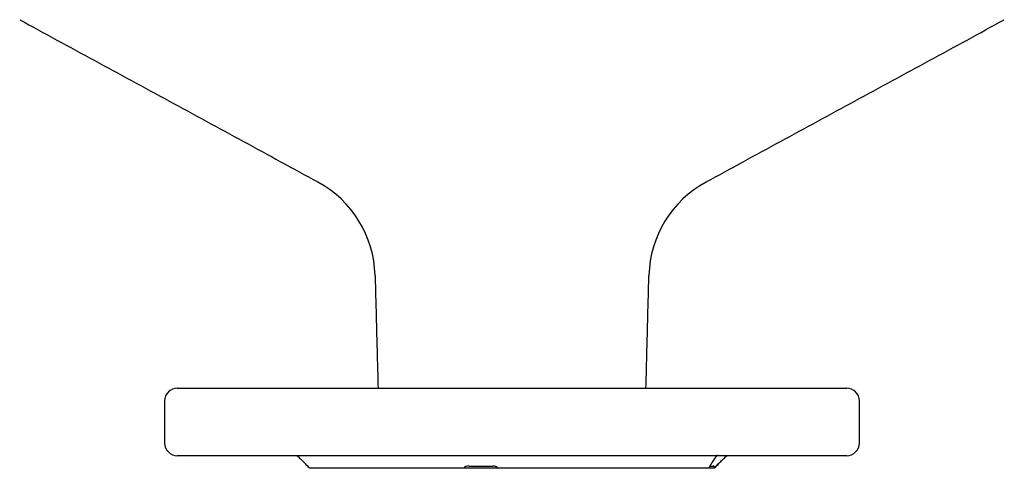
# Model space of a CAD drawing. Extents: x -644 to 6742, y -4733 to 593.
# Tile 27 of 53: x -408 to -174, y -121 to -14. Entities that reach past the tile are written whole.
import ezdxf

# ---------------------------------------------------------------- set-up
doc = ezdxf.new("R2010")
doc.units = 0
doc.header["$LTSCALE"] = 25
doc.layers.get('0').update_dxf_attribs({"linetype": 'CONTINUOUS'})

msp = doc.modelspace()

# ---------------------------------------------------------------- linework, layer by layer
at = {"color": 7, "linetype": 'CONTINUOUS'}
for p, q in [((-370.36, -101.86), (-355.08, -101.86)), ((-355.08, -101.86), (-211.36, -101.86)), ((-211.36, -117.86), (-370.36, -117.86)), ((-302.19, -120.86), (-338.86, -120.86)), ((-294.29, -120.86), (-302.19, -120.86)), ((-301.07, -120.36), (-295.45, -120.36)), ((-244.22, -120.86), (-294.29, -120.86)), ((-242.98, -120.86), (-244.22, -120.86)), ((-244.04, -120.36), (-243.06, -120.36)), ((-242.86, -120.86), (-242.98, -120.86))]:
    msp.add_line(p, q, dxfattribs=at)
for centre, radius, start, end in [((-349.37, -75.75), 26, 1.5, 61.4658), ((-232.35, -75.75), 26, 118.5342, 178.5), ((-370.36, -104.86), 3, 90, 180), ((-211.36, -104.86), 3, 0, 90), ((-370.36, -114.86), 3, 180, 270), ((-211.36, -114.86), 3, 270, 0)]:
    msp.add_arc(centre, radius, start, end, dxfattribs=at)
for points in [[(-407.79, -14.39), (-336.95, -52.9)], [(-244.77, -52.9), (-173.93, -14.39)], [(-323.38, -75.06), (-322.67, -101.86)], [(-259.04, -101.86), (-258.34, -75.06)], [(-373.36, -104.86), (-373.36, -114.86)], [(-208.36, -114.86), (-208.36, -104.86)], [(-341.86, -117.86), (-338.86, -120.86)], [(-242.86, -120.86), (-239.86, -117.86)], [(-302.19, -120.86), (-302.19, -120.73)], [(-294.33, -120.73), (-294.29, -120.86)], [(-244.22, -120.86), (-244.08, -120.73)], [(-242.86, -120.73), (-242.98, -120.86)]]:
    msp.add_open_spline(points, degree=1, dxfattribs=at)
for points, knots in [([(-243.89, -120.49), (-243.8, -120.32), (-243.6, -119.96), (-243.1, -119.16), (-242.56, -118.37), (-242.14, -117.81), (-242, -117.63)], [0, 0, 0, 0, 0.235029, 0.518299, 0.842204, 1, 1, 1, 1]), ([(-239.78, -117.78), (-239.81, -117.81), (-240.46, -118.46), (-241.58, -119.57), (-242.46, -120.37), (-242.86, -120.73)], [0, 0, 0, 0, 0.022454, 0.566728, 1, 1, 1, 1]), ([(-301.07, -120.36), (-301.3, -120.36), (-301.59, -120.36), (-301.92, -120.45), (-302.05, -120.52), (-302.14, -120.59), (-302.18, -120.66), (-302.19, -120.71), (-302.19, -120.73)], [0, 0, 0, 0, 0.526072, 0.648425, 0.771706, 0.854116, 0.936825, 1, 1, 1, 1]), ([(-294.33, -120.73), (-294.35, -120.7), (-294.37, -120.65), (-294.44, -120.57), (-294.55, -120.5), (-294.77, -120.41), (-295.08, -120.36), (-295.33, -120.36), (-295.45, -120.36)], [0, 0, 0, 0, 0.083983, 0.168402, 0.246651, 0.375432, 0.697531, 1, 1, 1, 1]), ([(-243.89, -120.49), (-243.89, -120.5), (-243.91, -120.53), (-243.96, -120.59), (-244.02, -120.66), (-244.06, -120.71), (-244.08, -120.73)], [0, 0, 0, 0, 0.243358, 0.516491, 0.790617, 1, 1, 1, 1]), ([(-242.86, -120.73), (-242.83, -120.7), (-242.78, -120.65), (-242.74, -120.57), (-242.72, -120.5), (-242.75, -120.41), (-242.88, -120.36), (-243, -120.36), (-243.06, -120.36)], [0, 0, 0, 0, 0.083983, 0.168402, 0.246651, 0.375432, 0.697531, 1, 1, 1, 1])]:
    msp.add_open_spline(points, degree=3, knots=knots, dxfattribs=at)

doc.saveas('drawing.dxf')
